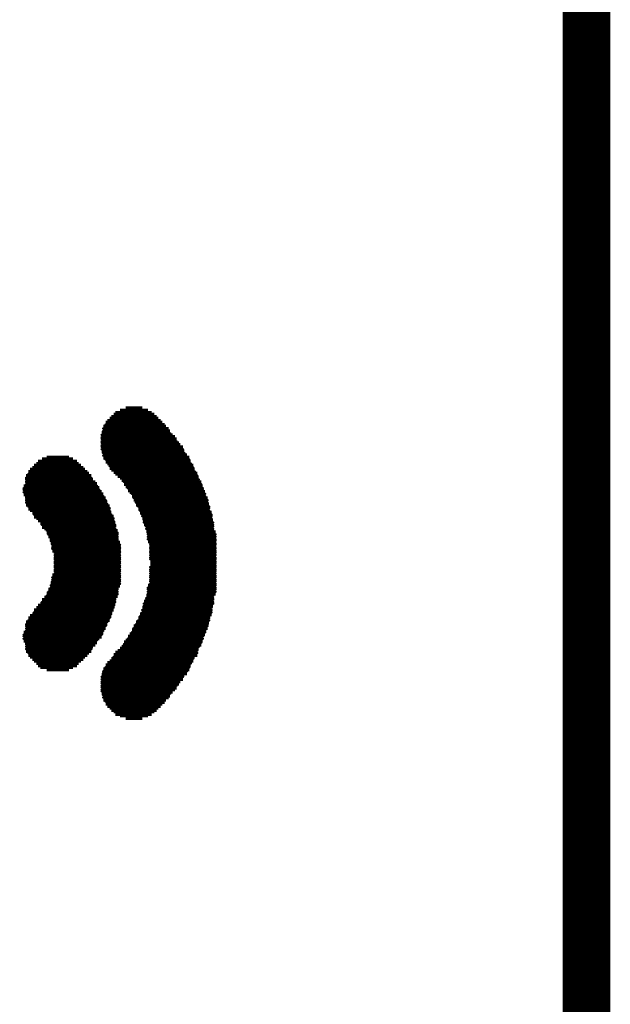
# Model space of a CAD drawing. Extents: x -0.07 to 0.95, y -0.15 to 1.54.
# Tile 21 of 23: x 0.7138 to 0.788, y 1.2956 to 1.4193. Entities that reach past the tile are written whole.
import ezdxf

# ---------------------------------------------------------------- set-up
doc = ezdxf.new("R2010")
doc.units = 0
doc.layers.get('0').update_dxf_attribs({"linetype": 'CONTINUOUS'})
doc.layers.add('gko', color=6, linetype='CONTINUOUS')
doc.layers.add('gto', color=2, linetype='CONTINUOUS')

# ---------------------------------------------------------------- blocks, each defined once
blk = doc.blocks.new('D13')
at = {"const_width": 0.00015}
blk.add_lwpolyline([(-0.000075, 0, 1), (0.000075, 0, 1)], format="xyb", close=True, dxfattribs=at)

msp = doc.modelspace()

# ---------------------------------------------------------------- linework, layer by layer
at = {"layer": 'gko', "color": 6, "const_width": 0.006}
msp.add_lwpolyline([(0.785, 1.06), (0.785, 1.495)], dxfattribs=at)
at = {"layer": 'gto', "color": 2, "const_width": 0.001}
for points in [[(0.7253, 1.3691), (0.731, 1.3691)], [(0.7256, 1.3694), (0.7307, 1.3694)], [(0.7258, 1.3696), (0.7304, 1.3696)], [(0.7264, 1.3699), (0.7299, 1.3699)], [(0.7271, 1.3702), (0.7292, 1.3702)], [(0.7243, 1.3679), (0.7322, 1.3679)], [(0.7246, 1.3684), (0.7317, 1.3684)], [(0.7246, 1.3681), (0.732, 1.3681)], [(0.7248, 1.3686), (0.7315, 1.3686)], [(0.7251, 1.3689), (0.7312, 1.3689)], [(0.7241, 1.3671), (0.7327, 1.3671)], [(0.7241, 1.3668), (0.733, 1.3668)], [(0.7243, 1.3676), (0.7325, 1.3676)], [(0.7243, 1.3673), (0.7327, 1.3673)], [(0.7241, 1.3666), (0.7333, 1.3666)], [(0.7241, 1.3663), (0.7335, 1.3663)], [(0.7241, 1.3661), (0.7335, 1.3661)], [(0.7241, 1.3658), (0.7338, 1.3658)], [(0.7241, 1.3656), (0.734, 1.3656)], [(0.7241, 1.3653), (0.7343, 1.3653)], [(0.7243, 1.365), (0.7343, 1.365)], [(0.7243, 1.3648), (0.7345, 1.3648)], [(0.7243, 1.3645), (0.7345, 1.3645)], [(0.7246, 1.3643), (0.7348, 1.3643)], [(0.7156, 1.363), (0.7215, 1.363)], [(0.7159, 1.3632), (0.7212, 1.3632)], [(0.7161, 1.3635), (0.721, 1.3635)], [(0.7166, 1.3638), (0.7205, 1.3638)], [(0.7172, 1.364), (0.72, 1.364)], [(0.7246, 1.364), (0.7351, 1.364)], [(0.7248, 1.3638), (0.7351, 1.3638)], [(0.7251, 1.3635), (0.7353, 1.3635)], [(0.7251, 1.3632), (0.7353, 1.3632)], [(0.7253, 1.363), (0.7356, 1.363)], [(0.7146, 1.3617), (0.7228, 1.3617)], [(0.7149, 1.3622), (0.7223, 1.3622)], [(0.7149, 1.362), (0.7225, 1.362)], [(0.7151, 1.3625), (0.722, 1.3625)], [(0.7154, 1.3627), (0.7218, 1.3627)], [(0.7256, 1.3627), (0.7356, 1.3627)], [(0.7258, 1.3625), (0.7358, 1.3625)], [(0.7261, 1.3622), (0.7358, 1.3622)], [(0.7264, 1.362), (0.7361, 1.362)], [(0.7266, 1.3617), (0.7361, 1.3617)], [(0.7146, 1.3615), (0.7228, 1.3615)], [(0.7146, 1.3612), (0.723, 1.3612)], [(0.7146, 1.3609), (0.7233, 1.3609)], [(0.7146, 1.3607), (0.7235, 1.3607)], [(0.7269, 1.3615), (0.7363, 1.3615)], [(0.7269, 1.3612), (0.7363, 1.3612)], [(0.7271, 1.3609), (0.7366, 1.3609)], [(0.7274, 1.3607), (0.7366, 1.3607)], [(0.7143, 1.3604), (0.7235, 1.3604)], [(0.7143, 1.3602), (0.7238, 1.3602)], [(0.7143, 1.3599), (0.7238, 1.3599)], [(0.7146, 1.3597), (0.7241, 1.3597)], [(0.7146, 1.3594), (0.7243, 1.3594)], [(0.7146, 1.3592), (0.7243, 1.3592)], [(0.7274, 1.3604), (0.7368, 1.3604)], [(0.7276, 1.3602), (0.7368, 1.3602)], [(0.7279, 1.3599), (0.7368, 1.3599)], [(0.7279, 1.3597), (0.7371, 1.3597)], [(0.7281, 1.3594), (0.7371, 1.3594)], [(0.7281, 1.3592), (0.7371, 1.3592)], [(0.7146, 1.3589), (0.7246, 1.3589)], [(0.7146, 1.3586), (0.7246, 1.3586)], [(0.7149, 1.3584), (0.7248, 1.3584)], [(0.7149, 1.3581), (0.7248, 1.3581)], [(0.7284, 1.3589), (0.7374, 1.3589)], [(0.7284, 1.3586), (0.7374, 1.3586)], [(0.7287, 1.3584), (0.7374, 1.3584)], [(0.7287, 1.3581), (0.7376, 1.3581)], [(0.7151, 1.3579), (0.7251, 1.3579)], [(0.7154, 1.3576), (0.7251, 1.3576)], [(0.7156, 1.3574), (0.7251, 1.3574)], [(0.7156, 1.3571), (0.7253, 1.3571)], [(0.7159, 1.3569), (0.7253, 1.3569)], [(0.7289, 1.3579), (0.7376, 1.3579)], [(0.7289, 1.3576), (0.7376, 1.3576)], [(0.7292, 1.3574), (0.7376, 1.3574)], [(0.7292, 1.3571), (0.7379, 1.3571)], [(0.7292, 1.3569), (0.7379, 1.3569)], [(0.7161, 1.3566), (0.7256, 1.3566)], [(0.7164, 1.3563), (0.7256, 1.3563)], [(0.7166, 1.3561), (0.7256, 1.3561)], [(0.7166, 1.3558), (0.7258, 1.3558)], [(0.7169, 1.3556), (0.7258, 1.3556)], [(0.7294, 1.3566), (0.7379, 1.3566)], [(0.7294, 1.3563), (0.7379, 1.3563)], [(0.7294, 1.3561), (0.7381, 1.3561)], [(0.7297, 1.3558), (0.7381, 1.3558)], [(0.7297, 1.3556), (0.7381, 1.3556)], [(0.7172, 1.3553), (0.7258, 1.3553)], [(0.7172, 1.3551), (0.7258, 1.3551)], [(0.7174, 1.3548), (0.7261, 1.3548)], [(0.7174, 1.3546), (0.7261, 1.3546)], [(0.7177, 1.3543), (0.7261, 1.3543)], [(0.7297, 1.3553), (0.7381, 1.3553)], [(0.7299, 1.3551), (0.7381, 1.3551)], [(0.7299, 1.3548), (0.7381, 1.3548)], [(0.7299, 1.3546), (0.7384, 1.3546)], [(0.7299, 1.3543), (0.7384, 1.3543)], [(0.7177, 1.354), (0.7261, 1.354)], [(0.7177, 1.3538), (0.7261, 1.3538)], [(0.7179, 1.3535), (0.7261, 1.3535)], [(0.7179, 1.3533), (0.7264, 1.3533)], [(0.7299, 1.354), (0.7384, 1.354)], [(0.7302, 1.3538), (0.7384, 1.3538)], [(0.7302, 1.3535), (0.7384, 1.3535)], [(0.7302, 1.3533), (0.7384, 1.3533)], [(0.7179, 1.353), (0.7264, 1.353)], [(0.7179, 1.3528), (0.7264, 1.3528)], [(0.7182, 1.3525), (0.7264, 1.3525)], [(0.7182, 1.3523), (0.7264, 1.3523)], [(0.7182, 1.352), (0.7264, 1.352)], [(0.7302, 1.353), (0.7384, 1.353)], [(0.7302, 1.3528), (0.7384, 1.3528)], [(0.7302, 1.3525), (0.7384, 1.3525)], [(0.7302, 1.3523), (0.7384, 1.3523)], [(0.7302, 1.352), (0.7384, 1.352)], [(0.7182, 1.3517), (0.7264, 1.3517)], [(0.7182, 1.3515), (0.7264, 1.3515)], [(0.7182, 1.3512), (0.7264, 1.3512)], [(0.7182, 1.351), (0.7264, 1.351)], [(0.7182, 1.3507), (0.7264, 1.3507)], [(0.7302, 1.3517), (0.7384, 1.3517)], [(0.7302, 1.3515), (0.7384, 1.3515)], [(0.7304, 1.3512), (0.7384, 1.3512)], [(0.7304, 1.351), (0.7384, 1.351)], [(0.7304, 1.3507), (0.7384, 1.3507)], [(0.7182, 1.3505), (0.7264, 1.3505)], [(0.7182, 1.3502), (0.7264, 1.3502)], [(0.7182, 1.35), (0.7264, 1.35)], [(0.7182, 1.3497), (0.7264, 1.3497)], [(0.7182, 1.3494), (0.7264, 1.3494)], [(0.7302, 1.3505), (0.7384, 1.3505)], [(0.7302, 1.3502), (0.7384, 1.3502)], [(0.7302, 1.35), (0.7384, 1.35)], [(0.7302, 1.3497), (0.7384, 1.3497)], [(0.7302, 1.3494), (0.7384, 1.3494)], [(0.7177, 1.3482), (0.7261, 1.3482)], [(0.7179, 1.3492), (0.7264, 1.3492)], [(0.7179, 1.3489), (0.7264, 1.3489)], [(0.7179, 1.3487), (0.7264, 1.3487)], [(0.7179, 1.3484), (0.7264, 1.3484)], [(0.7302, 1.3492), (0.7384, 1.3492)], [(0.7302, 1.3489), (0.7384, 1.3489)], [(0.7302, 1.3487), (0.7384, 1.3487)], [(0.7302, 1.3484), (0.7384, 1.3484)], [(0.7302, 1.3482), (0.7384, 1.3482)], [(0.7172, 1.3469), (0.7258, 1.3469)], [(0.7174, 1.3474), (0.7261, 1.3474)], [(0.7174, 1.3471), (0.7261, 1.3471)], [(0.7177, 1.3479), (0.7261, 1.3479)], [(0.7177, 1.3477), (0.7261, 1.3477)], [(0.7299, 1.3479), (0.7384, 1.3479)], [(0.7299, 1.3477), (0.7384, 1.3477)], [(0.7299, 1.3474), (0.7384, 1.3474)], [(0.7299, 1.3471), (0.7381, 1.3471)], [(0.7299, 1.3469), (0.7381, 1.3469)], [(0.7164, 1.3456), (0.7256, 1.3456)], [(0.7166, 1.3461), (0.7258, 1.3461)], [(0.7166, 1.3459), (0.7256, 1.3459)], [(0.7169, 1.3464), (0.7258, 1.3464)], [(0.7172, 1.3466), (0.7258, 1.3466)], [(0.7294, 1.3459), (0.7381, 1.3459)], [(0.7294, 1.3456), (0.7379, 1.3456)], [(0.7297, 1.3466), (0.7381, 1.3466)], [(0.7297, 1.3464), (0.7381, 1.3464)], [(0.7297, 1.3461), (0.7381, 1.3461)], [(0.7156, 1.3448), (0.7253, 1.3448)], [(0.7156, 1.3446), (0.7253, 1.3446)], [(0.7159, 1.3451), (0.7253, 1.3451)], [(0.7161, 1.3454), (0.7256, 1.3454)], [(0.7292, 1.3451), (0.7379, 1.3451)], [(0.7292, 1.3448), (0.7379, 1.3448)], [(0.7292, 1.3446), (0.7376, 1.3446)], [(0.7294, 1.3454), (0.7379, 1.3454)], [(0.7146, 1.3433), (0.7246, 1.3433)], [(0.7149, 1.3438), (0.7248, 1.3438)], [(0.7149, 1.3436), (0.7248, 1.3436)], [(0.7151, 1.3441), (0.7251, 1.3441)], [(0.7154, 1.3443), (0.7251, 1.3443)], [(0.7284, 1.3433), (0.7374, 1.3433)], [(0.7287, 1.3438), (0.7376, 1.3438)], [(0.7287, 1.3436), (0.7374, 1.3436)], [(0.7289, 1.3443), (0.7376, 1.3443)], [(0.7289, 1.3441), (0.7376, 1.3441)], [(0.7143, 1.342), (0.7241, 1.342)], [(0.7146, 1.3431), (0.7246, 1.3431)], [(0.7146, 1.3428), (0.7243, 1.3428)], [(0.7146, 1.3425), (0.7243, 1.3425)], [(0.7146, 1.3423), (0.7241, 1.3423)], [(0.7279, 1.3423), (0.7371, 1.3423)], [(0.7279, 1.342), (0.7368, 1.342)], [(0.7281, 1.3428), (0.7371, 1.3428)], [(0.7281, 1.3425), (0.7371, 1.3425)], [(0.7284, 1.3431), (0.7374, 1.3431)], [(0.7143, 1.3418), (0.7238, 1.3418)], [(0.7143, 1.3415), (0.7235, 1.3415)], [(0.7146, 1.3413), (0.7235, 1.3413)], [(0.7146, 1.341), (0.7233, 1.341)], [(0.7146, 1.3408), (0.723, 1.3408)], [(0.7269, 1.3408), (0.7363, 1.3408)], [(0.7271, 1.341), (0.7366, 1.341)], [(0.7274, 1.3415), (0.7368, 1.3415)], [(0.7274, 1.3413), (0.7366, 1.3413)], [(0.7276, 1.3418), (0.7368, 1.3418)], [(0.7146, 1.3405), (0.7228, 1.3405)], [(0.7146, 1.3402), (0.7228, 1.3402)], [(0.7149, 1.34), (0.7225, 1.34)], [(0.7149, 1.3397), (0.7223, 1.3397)], [(0.7151, 1.3395), (0.722, 1.3395)], [(0.7258, 1.3395), (0.7358, 1.3395)], [(0.7261, 1.3397), (0.7361, 1.3397)], [(0.7264, 1.34), (0.7361, 1.34)], [(0.7266, 1.3402), (0.7361, 1.3402)], [(0.7269, 1.3405), (0.7363, 1.3405)], [(0.7154, 1.3392), (0.7218, 1.3392)], [(0.7156, 1.339), (0.7215, 1.339)], [(0.7159, 1.3387), (0.7212, 1.3387)], [(0.7161, 1.3384), (0.721, 1.3384)], [(0.7164, 1.3382), (0.7205, 1.3382)], [(0.7248, 1.3382), (0.7351, 1.3382)], [(0.7251, 1.3384), (0.7353, 1.3384)], [(0.7253, 1.3387), (0.7353, 1.3387)], [(0.7256, 1.3392), (0.7356, 1.3392)], [(0.7256, 1.339), (0.7356, 1.339)], [(0.7172, 1.3379), (0.72, 1.3379)], [(0.7243, 1.3374), (0.7348, 1.3374)], [(0.7243, 1.3372), (0.7345, 1.3372)], [(0.7246, 1.3379), (0.7351, 1.3379)], [(0.7246, 1.3377), (0.7348, 1.3377)], [(0.7241, 1.3367), (0.7343, 1.3367)], [(0.7241, 1.3364), (0.734, 1.3364)], [(0.7241, 1.3361), (0.7338, 1.3361)], [(0.7241, 1.3359), (0.7335, 1.3359)], [(0.7243, 1.3369), (0.7343, 1.3369)], [(0.7241, 1.3356), (0.7335, 1.3356)], [(0.7241, 1.3354), (0.7333, 1.3354)], [(0.7241, 1.3351), (0.733, 1.3351)], [(0.7241, 1.3349), (0.7327, 1.3349)], [(0.7243, 1.3346), (0.7327, 1.3346)], [(0.7243, 1.3344), (0.7325, 1.3344)], [(0.7243, 1.3341), (0.7322, 1.3341)], [(0.7246, 1.3338), (0.732, 1.3338)], [(0.7246, 1.3336), (0.7317, 1.3336)], [(0.7248, 1.3333), (0.7315, 1.3333)], [(0.7251, 1.3331), (0.7312, 1.3331)], [(0.7253, 1.3328), (0.731, 1.3328)], [(0.7256, 1.3326), (0.7307, 1.3326)], [(0.7258, 1.3323), (0.7304, 1.3323)], [(0.7264, 1.3321), (0.7299, 1.3321)], [(0.7271, 1.3318), (0.7292, 1.3318)]]:
    msp.add_lwpolyline(points, dxfattribs=at)

# ---------------------------------------------------------------- block references
at = {"layer": 'gto'}
for p in [(0.7258, 1.3696), (0.7264, 1.3699), (0.7271, 1.3702), (0.7292, 1.3702), (0.7299, 1.3699), (0.7304, 1.3696), (0.7246, 1.3684), (0.7248, 1.3686), (0.7251, 1.3689), (0.7253, 1.3691), (0.7256, 1.3694), (0.7307, 1.3694), (0.731, 1.3691), (0.7312, 1.3689), (0.7315, 1.3686), (0.7317, 1.3684), (0.7241, 1.3671), (0.7243, 1.3679), (0.7243, 1.3676), (0.7243, 1.3673), (0.7246, 1.3681), (0.732, 1.3681), (0.7322, 1.3679), (0.7325, 1.3676), (0.7327, 1.3673), (0.7327, 1.3671), (0.7241, 1.3668), (0.7241, 1.3666), (0.7241, 1.3663), (0.7241, 1.3661), (0.7241, 1.3658), (0.733, 1.3668), (0.7333, 1.3666), (0.7335, 1.3663), (0.7335, 1.3661), (0.7338, 1.3658), (0.7241, 1.3656), (0.7241, 1.3653), (0.7243, 1.365), (0.7243, 1.3648), (0.7243, 1.3645), (0.734, 1.3656), (0.7343, 1.3653), (0.7343, 1.365), (0.7345, 1.3648), (0.7345, 1.3645), (0.7161, 1.3635), (0.7166, 1.3638), (0.7172, 1.364), (0.72, 1.364), (0.7205, 1.3638), (0.721, 1.3635), (0.7246, 1.3643), (0.7246, 1.364), (0.7248, 1.3638), (0.7251, 1.3635), (0.7348, 1.3643), (0.7351, 1.364), (0.7351, 1.3638), (0.7353, 1.3635), (0.7149, 1.3622), (0.7151, 1.3625), (0.7154, 1.3627), (0.7156, 1.363), (0.7159, 1.3632), (0.7212, 1.3632), (0.7215, 1.363), (0.7218, 1.3627), (0.722, 1.3625), (0.7223, 1.3622), (0.7251, 1.3632), (0.7253, 1.363), (0.7256, 1.3627), (0.7258, 1.3625), (0.7261, 1.3622), (0.7353, 1.3632), (0.7356, 1.363), (0.7356, 1.3627), (0.7358, 1.3625), (0.7358, 1.3622), (0.7146, 1.3617), (0.7146, 1.3615), (0.7146, 1.3612), (0.7146, 1.3609), (0.7149, 1.362), (0.7225, 1.362), (0.7228, 1.3617), (0.7228, 1.3615), (0.723, 1.3612), (0.7233, 1.3609), (0.7264, 1.362), (0.7266, 1.3617), (0.7269, 1.3615), (0.7269, 1.3612), (0.7271, 1.3609), (0.7361, 1.362), (0.7361, 1.3617), (0.7363, 1.3615), (0.7363, 1.3612), (0.7366, 1.3609), (0.7143, 1.3604), (0.7143, 1.3602), (0.7143, 1.3599), (0.7146, 1.3607), (0.7146, 1.3597), (0.7235, 1.3607), (0.7235, 1.3604), (0.7238, 1.3602), (0.7238, 1.3599), (0.7241, 1.3597), (0.7274, 1.3607), (0.7274, 1.3604), (0.7276, 1.3602), (0.7279, 1.3599), (0.7279, 1.3597), (0.7366, 1.3607), (0.7368, 1.3604), (0.7368, 1.3602), (0.7368, 1.3599), (0.7371, 1.3597), (0.7146, 1.3594), (0.7146, 1.3592), (0.7146, 1.3589), (0.7146, 1.3586), (0.7149, 1.3584), (0.7243, 1.3594), (0.7243, 1.3592), (0.7246, 1.3589), (0.7246, 1.3586), (0.7248, 1.3584), (0.7281, 1.3594), (0.7281, 1.3592), (0.7284, 1.3589), (0.7284, 1.3586), (0.7287, 1.3584), (0.7371, 1.3594), (0.7371, 1.3592), (0.7374, 1.3589), (0.7374, 1.3586), (0.7374, 1.3584), (0.7149, 1.3581), (0.7151, 1.3579), (0.7154, 1.3576), (0.7156, 1.3574), (0.7156, 1.3571), (0.7248, 1.3581), (0.7251, 1.3579), (0.7251, 1.3576), (0.7251, 1.3574), (0.7253, 1.3571), (0.7287, 1.3581), (0.7289, 1.3579), (0.7289, 1.3576), (0.7292, 1.3574), (0.7292, 1.3571), (0.7376, 1.3581), (0.7376, 1.3579), (0.7376, 1.3576), (0.7376, 1.3574), (0.7379, 1.3571), (0.7159, 1.3569), (0.7161, 1.3566), (0.7164, 1.3563), (0.7166, 1.3561), (0.7253, 1.3569), (0.7256, 1.3566), (0.7256, 1.3563), (0.7256, 1.3561), (0.7292, 1.3569), (0.7294, 1.3566), (0.7294, 1.3563), (0.7294, 1.3561), (0.7379, 1.3569), (0.7379, 1.3566), (0.7379, 1.3563), (0.7381, 1.3561), (0.7166, 1.3558), (0.7169, 1.3556), (0.7172, 1.3553), (0.7172, 1.3551), (0.7174, 1.3548), (0.7174, 1.3546), (0.7258, 1.3558), (0.7258, 1.3556), (0.7258, 1.3553), (0.7258, 1.3551), (0.7261, 1.3548), (0.7261, 1.3546), (0.7297, 1.3558), (0.7297, 1.3556), (0.7297, 1.3553), (0.7299, 1.3551), (0.7299, 1.3548), (0.7299, 1.3546), (0.7381, 1.3558), (0.7381, 1.3556), (0.7381, 1.3553), (0.7381, 1.3551), (0.7381, 1.3548), (0.7384, 1.3546), (0.7177, 1.3543), (0.7177, 1.354), (0.7177, 1.3538), (0.7179, 1.3535), (0.7261, 1.3543), (0.7261, 1.354), (0.7261, 1.3538), (0.7261, 1.3535), (0.7299, 1.3543), (0.7299, 1.354), (0.7302, 1.3538), (0.7302, 1.3535), (0.7384, 1.3543), (0.7384, 1.354), (0.7384, 1.3538), (0.7384, 1.3535), (0.7179, 1.3533), (0.7179, 1.353), (0.7179, 1.3528), (0.7182, 1.3525), (0.7182, 1.3523), (0.7264, 1.3533), (0.7264, 1.353), (0.7264, 1.3528), (0.7264, 1.3525), (0.7264, 1.3523), (0.7302, 1.3533), (0.7302, 1.353), (0.7302, 1.3528), (0.7302, 1.3525), (0.7302, 1.3523), (0.7384, 1.3533), (0.7384, 1.353), (0.7384, 1.3528), (0.7384, 1.3525), (0.7384, 1.3523), (0.7182, 1.352), (0.7182, 1.3517), (0.7182, 1.3515), (0.7182, 1.3512), (0.7182, 1.351), (0.7264, 1.352), (0.7264, 1.3517), (0.7264, 1.3515), (0.7264, 1.3512), (0.7264, 1.351), (0.7302, 1.352), (0.7302, 1.3517), (0.7302, 1.3515), (0.7304, 1.3512), (0.7304, 1.351), (0.7384, 1.352), (0.7384, 1.3517), (0.7384, 1.3515), (0.7384, 1.3512), (0.7384, 1.351), (0.7182, 1.3507), (0.7182, 1.3505), (0.7182, 1.3502), (0.7182, 1.35), (0.7182, 1.3497), (0.7264, 1.3507), (0.7264, 1.3505), (0.7264, 1.3502), (0.7264, 1.35), (0.7264, 1.3497), (0.7302, 1.3505), (0.7302, 1.3502), (0.7302, 1.35), (0.7302, 1.3497), (0.7304, 1.3507), (0.7384, 1.3507), (0.7384, 1.3505), (0.7384, 1.3502), (0.7384, 1.35), (0.7384, 1.3497), (0.7179, 1.3492), (0.7179, 1.3489), (0.7179, 1.3487), (0.7182, 1.3494), (0.7264, 1.3494), (0.7264, 1.3492), (0.7264, 1.3489), (0.7264, 1.3487), (0.7302, 1.3494), (0.7302, 1.3492), (0.7302, 1.3489), (0.7302, 1.3487), (0.7384, 1.3494), (0.7384, 1.3492), (0.7384, 1.3489), (0.7384, 1.3487), (0.7174, 1.3474), (0.7177, 1.3482), (0.7177, 1.3479), (0.7177, 1.3477), (0.7179, 1.3484), (0.7261, 1.3482), (0.7261, 1.3479), (0.7261, 1.3477), (0.7261, 1.3474), (0.7264, 1.3484), (0.7299, 1.3479), (0.7299, 1.3477), (0.7299, 1.3474), (0.7302, 1.3484), (0.7302, 1.3482), (0.7384, 1.3484), (0.7384, 1.3482), (0.7384, 1.3479), (0.7384, 1.3477), (0.7384, 1.3474), (0.7166, 1.3461), (0.7169, 1.3464), (0.7172, 1.3469), (0.7172, 1.3466), (0.7174, 1.3471), (0.7258, 1.3469), (0.7258, 1.3466), (0.7258, 1.3464), (0.7258, 1.3461), (0.7261, 1.3471), (0.7297, 1.3466), (0.7297, 1.3464), (0.7297, 1.3461), (0.7299, 1.3471), (0.7299, 1.3469), (0.7381, 1.3471), (0.7381, 1.3469), (0.7381, 1.3466), (0.7381, 1.3464), (0.7381, 1.3461), (0.7156, 1.3448), (0.7159, 1.3451), (0.7161, 1.3454), (0.7164, 1.3456), (0.7166, 1.3459), (0.7253, 1.3451), (0.7253, 1.3448), (0.7256, 1.3459), (0.7256, 1.3456), (0.7256, 1.3454), (0.7292, 1.3451), (0.7292, 1.3448), (0.7294, 1.3459), (0.7294, 1.3456), (0.7294, 1.3454), (0.7379, 1.3456), (0.7379, 1.3454), (0.7379, 1.3451), (0.7379, 1.3448), (0.7381, 1.3459), (0.7149, 1.3438), (0.7149, 1.3436), (0.7151, 1.3441), (0.7154, 1.3443), (0.7156, 1.3446), (0.7248, 1.3438), (0.7248, 1.3436), (0.7251, 1.3443), (0.7251, 1.3441), (0.7253, 1.3446), (0.7287, 1.3438), (0.7287, 1.3436), (0.7289, 1.3443), (0.7289, 1.3441), (0.7292, 1.3446), (0.7374, 1.3436), (0.7376, 1.3446), (0.7376, 1.3443), (0.7376, 1.3441), (0.7376, 1.3438), (0.7146, 1.3433), (0.7146, 1.3431), (0.7146, 1.3428), (0.7146, 1.3425), (0.7146, 1.3423), (0.7241, 1.3423), (0.7243, 1.3428), (0.7243, 1.3425), (0.7246, 1.3433), (0.7246, 1.3431), (0.7279, 1.3423), (0.7281, 1.3428), (0.7281, 1.3425), (0.7284, 1.3433), (0.7284, 1.3431), (0.7371, 1.3428), (0.7371, 1.3425), (0.7371, 1.3423), (0.7374, 1.3433), (0.7374, 1.3431), (0.7143, 1.342), (0.7143, 1.3418), (0.7143, 1.3415), (0.7146, 1.3413), (0.7146, 1.341), (0.7233, 1.341), (0.7235, 1.3415), (0.7235, 1.3413), (0.7238, 1.3418), (0.7241, 1.342), (0.7271, 1.341), (0.7274, 1.3415), (0.7274, 1.3413), (0.7276, 1.3418), (0.7279, 1.342), (0.7366, 1.3413), (0.7366, 1.341), (0.7368, 1.342), (0.7368, 1.3418), (0.7368, 1.3415), (0.7146, 1.3408), (0.7146, 1.3405), (0.7146, 1.3402), (0.7149, 1.34), (0.7225, 1.34), (0.7228, 1.3405), (0.7228, 1.3402), (0.723, 1.3408), (0.7264, 1.34), (0.7266, 1.3402), (0.7269, 1.3408), (0.7269, 1.3405), (0.7361, 1.3402), (0.7361, 1.34), (0.7363, 1.3408), (0.7363, 1.3405), (0.7149, 1.3397), (0.7151, 1.3395), (0.7154, 1.3392), (0.7156, 1.339), (0.7159, 1.3387), (0.7212, 1.3387), (0.7215, 1.339), (0.7218, 1.3392), (0.722, 1.3395), (0.7223, 1.3397), (0.7253, 1.3387), (0.7256, 1.3392), (0.7256, 1.339), (0.7258, 1.3395), (0.7261, 1.3397), (0.7353, 1.3387), (0.7356, 1.3392), (0.7356, 1.339), (0.7358, 1.3395), (0.7361, 1.3397), (0.7161, 1.3384), (0.7164, 1.3382), (0.7172, 1.3379), (0.72, 1.3379), (0.7205, 1.3382), (0.721, 1.3384), (0.7243, 1.3374), (0.7246, 1.3379), (0.7246, 1.3377), (0.7248, 1.3382), (0.7251, 1.3384), (0.7348, 1.3377), (0.7348, 1.3374), (0.7351, 1.3382), (0.7351, 1.3379), (0.7353, 1.3384), (0.7241, 1.3367), (0.7241, 1.3364), (0.7241, 1.3361), (0.7243, 1.3372), (0.7243, 1.3369), (0.7338, 1.3361), (0.734, 1.3364), (0.7343, 1.3369), (0.7343, 1.3367), (0.7345, 1.3372), (0.7241, 1.3359), (0.7241, 1.3356), (0.7241, 1.3354), (0.7241, 1.3351), (0.7241, 1.3349), (0.7327, 1.3349), (0.733, 1.3351), (0.7333, 1.3354), (0.7335, 1.3359), (0.7335, 1.3356), (0.7243, 1.3346), (0.7243, 1.3344), (0.7243, 1.3341), (0.7246, 1.3338), (0.7246, 1.3336), (0.7317, 1.3336), (0.732, 1.3338), (0.7322, 1.3341), (0.7325, 1.3344), (0.7327, 1.3346), (0.7248, 1.3333), (0.7251, 1.3331), (0.7253, 1.3328), (0.7256, 1.3326), (0.7307, 1.3326), (0.731, 1.3328), (0.7312, 1.3331), (0.7315, 1.3333), (0.7258, 1.3323), (0.7264, 1.3321), (0.7271, 1.3318), (0.7292, 1.3318), (0.7299, 1.3321), (0.7304, 1.3323)]:
    msp.add_blockref('D13', p, dxfattribs=at)

doc.saveas('drawing.dxf')
